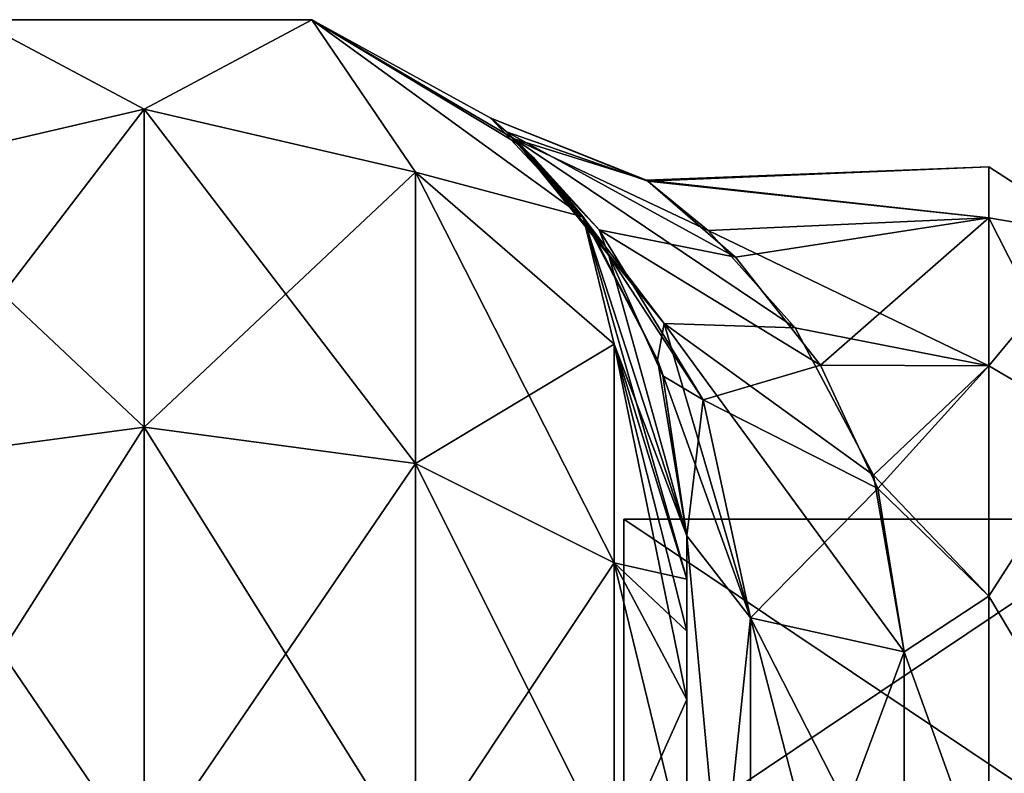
# Model space of a CAD drawing. Extents: x -23 to 700, y -1799 to -1.
# Tile 250 of 251: x 664 to 687, y -18 to -1. Entities that reach past the tile are written whole.
import ezdxf

# ---------------------------------------------------------------- set-up
doc = ezdxf.new("R2010")
doc.units = 0
doc.header["$LTSCALE"] = 54.754438
for name, color, linetype in [('1594', 7, 'CONTINUOUS'), ('1595', 7, 'CONTINUOUS'), ('1596', 7, 'CONTINUOUS'), ('781', 7, 'CONTINUOUS'), ('784', 7, 'CONTINUOUS'), ('800', 7, 'CONTINUOUS'), ('801', 7, 'CONTINUOUS'), ('802', 7, 'CONTINUOUS'), ('813', 7, 'CONTINUOUS'), ('814', 7, 'CONTINUOUS'), ('815', 7, 'CONTINUOUS'), ('818', 7, 'CONTINUOUS')]:
    doc.layers.add(name, color=color, linetype=linetype)

msp = doc.modelspace()

# ---------------------------------------------------------------- linework, layer by layer
at = {"layer": '1594', "linetype": 'CONTINUOUS'}
for points in [[(678.1, -12.115), (678.1, -20.058, -13.757), (678.1, -43.885), (678.1, -12.115)], [(678.1, -12.115), (678.1, -43.885), (678.1, -35.942, 13.757), (678.1, -12.115)], [(678.1, -12.115), (678.1, -35.942, 13.757), (678.1, -20.058, 13.757), (678.1, -12.115)]]:
    msp.add_3dface(points, dxfattribs=at)
at = {"layer": '1595', "linetype": 'CONTINUOUS'}
for points in [[(678.1, -20.058, -13.757), (678.1, -12.115), (689.934, -20.058, -13.757), (678.1, -20.058, -13.757)], [(689.934, -20.058, -13.757), (678.1, -12.115), (689.934, -12.115), (689.934, -20.058, -13.757)]]:
    msp.add_3dface(points, dxfattribs=at)
at = {"layer": '1596', "linetype": 'CONTINUOUS'}
for points in [[(689.934, -12.115), (678.1, -12.115), (678.1, -20.058, 13.757), (689.934, -12.115)], [(689.934, -12.115), (678.1, -20.058, 13.757), (689.934, -20.058, 13.757), (689.934, -12.115)]]:
    msp.add_3dface(points, dxfattribs=at)
at = {"layer": '781', "linetype": 'CONTINUOUS'}
for points in [[(679.55, -52.359, 47.352), (679.55, -52.358, 34.652), (679.55, -12.5, 54), (679.55, -52.359, 47.352)], [(679.55, -12.5, 54), (679.55, -52.358, 34.652), (679.55, -28.474, 28.996), (679.55, -12.5, 54)], [(679.55, -13.498, 57.73), (679.55, -52.359, 47.352), (679.55, -12.5, 54), (679.55, -13.498, 57.73)], [(679.55, -12.5, 24.51), (679.55, -12.5, 54), (679.55, -28.474, 28.996), (679.55, -12.5, 24.51)], [(679.55, -12.5, -54), (679.55, -12.5, -24.51), (679.55, -52.358, -47.348), (679.55, -12.5, -54)], [(679.55, -52.358, -47.348), (679.55, -12.5, -24.51), (679.55, -28.474, -28.996), (679.55, -52.358, -47.348)], [(679.55, -13.498, -57.73), (679.55, -12.5, -54), (679.55, -59.836, -57.61), (679.55, -13.498, -57.73)], [(679.55, -59.836, -57.61), (679.55, -12.5, -54), (679.55, -52.358, -47.348), (679.55, -59.836, -57.61)], [(679.55, -59.839, 57.613), (679.55, -52.359, 47.352), (679.55, -13.498, 57.73), (679.55, -59.839, 57.613)], [(679.55, -14.697, 59.303), (679.55, -59.839, 57.613), (679.55, -13.498, 57.73), (679.55, -14.697, 59.303)], [(679.55, -14.697, -59.303), (679.55, -13.498, -57.73), (679.55, -59.836, -57.61), (679.55, -14.697, -59.303)], [(679.55, -16.266, 60.5), (679.55, -59.839, 57.613), (679.55, -14.697, 59.303), (679.55, -16.266, 60.5)], [(679.55, -16.266, -60.5), (679.55, -14.697, -59.303), (679.55, -71.85, -61.5), (679.55, -16.266, -60.5)], [(679.55, -71.85, -61.5), (679.55, -14.697, -59.303), (679.55, -59.836, -57.61), (679.55, -71.85, -61.5)], [(679.55, -20, 61.5), (679.55, -59.839, 57.613), (679.55, -16.266, 60.5), (679.55, -20, 61.5)], [(679.55, -20, -61.5), (679.55, -16.266, -60.5), (679.55, -71.85, -61.5), (679.55, -20, -61.5)]]:
    msp.add_3dface(points, dxfattribs=at)
at = {"layer": '784', "linetype": 'CONTINUOUS'}
for points in [[(686.5, -4, 0), (686.5, -5.175, -7.416), (678.623, -4.309, -3.837), (686.5, -4, 0)], [(678.649, -4.328, 3.952), (686.5, -4, 0), (678.623, -4.309, -3.837), (678.649, -4.328, 3.952)], [(686.5, -5.175, 7.416), (686.5, -4, 0), (678.649, -4.328, 3.952), (686.5, -5.175, 7.416)], [(678.623, -4.309, -3.837), (686.5, -5.175, -7.416), (680.041, -5.468, -8.266), (678.623, -4.309, -3.837)], [(680.67, -6.078, 9.769), (686.5, -5.175, 7.416), (678.649, -4.328, 3.952), (680.67, -6.078, 9.769)], [(686.5, -5.175, -7.416), (686.5, -8.584, -14.107), (680.041, -5.468, -8.266), (686.5, -5.175, -7.416)], [(682.626, -8.571, 14.089), (686.5, -5.175, 7.416), (680.67, -6.078, 9.769), (682.626, -8.571, 14.089)], [(686.5, -8.584, 14.107), (686.5, -5.175, 7.416), (682.626, -8.571, 14.089), (686.5, -8.584, 14.107)], [(680.041, -5.468, -8.266), (686.5, -8.584, -14.107), (682.046, -7.707, -12.814), (680.041, -5.468, -8.266)], [(682.046, -7.707, -12.814), (686.5, -8.584, -14.107), (683.844, -11.1, -17.041), (682.046, -7.707, -12.814)], [(683.948, -11.407, 17.34), (686.5, -8.584, 14.107), (682.626, -8.571, 14.089), (683.948, -11.407, 17.34)], [(686.5, -8.584, -14.107), (686.5, -13.893, -19.416), (683.844, -11.1, -17.041), (686.5, -8.584, -14.107)], [(686.5, -13.893, 19.416), (686.5, -8.584, 14.107), (683.948, -11.407, 17.34), (686.5, -13.893, 19.416)], [(683.844, -11.1, -17.041), (686.5, -13.893, -19.416), (684.55, -15.172, -20.284), (683.844, -11.1, -17.041)], [(684.55, -15.172, 20.284), (686.5, -13.893, 19.416), (683.948, -11.407, 17.34), (684.55, -15.172, 20.284)], [(686.5, -13.893, -19.416), (686.5, -20.584, -22.825), (684.55, -15.172, -20.284), (686.5, -13.893, -19.416)], [(686.5, -20.584, 22.825), (686.5, -13.893, 19.416), (684.55, -15.172, 20.284), (686.5, -20.584, 22.825)], [(684.55, -15.172, -20.284), (686.5, -20.584, -22.825), (684.55, -21.323, -23.052), (684.55, -15.172, -20.284)], [(684.55, -21.323, 23.052), (686.5, -20.584, 22.825), (684.55, -15.172, 20.284), (684.55, -21.323, 23.052)]]:
    msp.add_3dface(points, dxfattribs=at)
at = {"layer": '800', "linetype": 'CONTINUOUS'}
for points in [[(660.8, -4.125, -63.154), (663.187, -0.612, -54), (667.05, -2.674, -63.991), (660.8, -4.125, -63.154)], [(663.187, -0.612, -54), (670.913, -0.612, -54), (667.05, -2.674, -63.991), (663.187, -0.612, -54)], [(667.05, -2.674, -63.991), (670.913, -0.612, -54), (673.3, -4.125, -63.154), (667.05, -2.674, -63.991)], [(670.913, -0.612, -54), (677.163, -5.153, -54), (673.3, -4.125, -63.154), (670.913, -0.612, -54)], [(660.8, -4.125, -63.154), (667.05, -2.674, -63.991), (660.8, -10.837, -69.87), (660.8, -4.125, -63.154)], [(667.05, -2.674, -63.991), (667.05, -10, -71.321), (660.8, -10.837, -69.87), (667.05, -2.674, -63.991)], [(667.05, -2.674, -63.991), (673.3, -4.125, -63.154), (667.05, -10, -71.321), (667.05, -2.674, -63.991)], [(673.3, -4.125, -63.154), (673.3, -10.837, -69.87), (667.05, -10, -71.321), (673.3, -4.125, -63.154)], [(673.3, -4.125, -63.154), (677.163, -5.153, -54), (677.875, -8.089, -60.869), (673.3, -4.125, -63.154)], [(673.3, -4.125, -63.154), (677.875, -8.089, -60.869), (673.3, -10.837, -69.87), (673.3, -4.125, -63.154)], [(677.163, -5.153, -54), (679.55, -12.5, -54), (677.875, -8.089, -60.869), (677.163, -5.153, -54)], [(677.875, -8.089, -60.869), (677.875, -13.125, -65.908), (673.3, -10.837, -69.87), (677.875, -8.089, -60.869)], [(679.55, -12.5, -54), (679.55, -13.498, -57.73), (677.875, -8.089, -60.869), (679.55, -12.5, -54)], [(677.875, -8.089, -60.869), (679.55, -13.498, -57.73), (677.875, -13.125, -65.908), (677.875, -8.089, -60.869)], [(667.05, -20, -74), (660.697, -20, -72.323), (667.05, -10, -71.321), (667.05, -20, -74)], [(667.05, -10, -71.321), (660.697, -20, -72.323), (660.8, -10.837, -69.87), (667.05, -10, -71.321)], [(673.3, -10.837, -69.87), (667.05, -20, -74), (667.05, -10, -71.321), (673.3, -10.837, -69.87)], [(673.3, -20, -72.325), (667.05, -20, -74), (673.3, -10.837, -69.87), (673.3, -20, -72.325)], [(677.875, -13.125, -65.908), (673.3, -20, -72.325), (673.3, -10.837, -69.87), (677.875, -13.125, -65.908)], [(677.875, -20, -67.75), (673.3, -20, -72.325), (677.875, -13.125, -65.908), (677.875, -20, -67.75)], [(679.55, -13.498, -57.73), (679.55, -14.697, -59.303), (677.875, -13.125, -65.908), (679.55, -13.498, -57.73)], [(679.55, -14.697, -59.303), (679.55, -16.266, -60.5), (677.875, -13.125, -65.908), (679.55, -14.697, -59.303)], [(679.55, -16.266, -60.5), (677.875, -20, -67.75), (677.875, -13.125, -65.908), (679.55, -16.266, -60.5)], [(679.55, -16.266, -60.5), (679.55, -20, -61.5), (677.875, -20, -67.75), (679.55, -16.266, -60.5)]]:
    msp.add_3dface(points, dxfattribs=at)
at = {"layer": '801', "linetype": 'CONTINUOUS'}
for points in [[(663.187, -0.612, 54), (670.913, -0.612, 54), (663.187, -0.612, -54), (663.187, -0.612, 54)], [(670.913, -0.612, 54), (670.913, -0.612, -54), (663.187, -0.612, -54), (670.913, -0.612, 54)], [(670.913, -0.612, 54), (677.163, -5.153, 54), (670.913, -0.612, -54), (670.913, -0.612, 54)], [(670.913, -0.612, -54), (677.163, -5.153, 54), (675.034, -2.882, -1.254), (670.913, -0.612, -54)], [(677.163, -5.153, -54), (670.913, -0.612, -54), (675.748, -3.522, -7.281), (677.163, -5.153, -54)], [(675.748, -3.522, -7.281), (670.913, -0.612, -54), (675.57, -3.354, -6.299), (675.748, -3.522, -7.281)], [(675.57, -3.354, -6.299), (670.913, -0.612, -54), (675.034, -2.882, -1.254), (675.57, -3.354, -6.299)], [(675.034, -2.882, -1.254), (677.163, -5.153, 54), (675.395, -3.193, 5.225), (675.034, -2.882, -1.254)], [(675.395, -3.193, 5.225), (677.163, -5.153, 54), (676.007, -3.781, 8.562), (675.395, -3.193, 5.225)], [(677.271, -5.304, -13.675), (677.163, -5.153, -54), (675.748, -3.522, -7.281), (677.271, -5.304, -13.675)], [(676.007, -3.781, 8.562), (677.163, -5.153, 54), (677.751, -6.04, 15.448), (676.007, -3.781, 8.562)], [(677.163, -5.153, 54), (679.55, -12.5, 54), (677.751, -6.04, 15.448), (677.163, -5.153, 54)], [(679.55, -12.5, -24.51), (679.55, -12.5, -54), (677.163, -5.153, -54), (679.55, -12.5, -24.51)], [(679.55, -12.5, -24.51), (677.163, -5.153, -54), (678.875, -8.447, -19.813), (679.55, -12.5, -24.51)], [(678.875, -8.447, -19.813), (677.163, -5.153, -54), (677.271, -5.304, -13.675), (678.875, -8.447, -19.813)], [(677.751, -6.04, 15.448), (679.55, -12.5, 54), (678.994, -8.815, 20.354), (677.751, -6.04, 15.448)], [(679.55, -12.5, 54), (679.55, -12.5, 24.51), (678.994, -8.815, 20.354), (679.55, -12.5, 54)]]:
    msp.add_3dface(points, dxfattribs=at)
at = {"layer": '802', "linetype": 'CONTINUOUS'}
for points in [[(667.05, -2.674, 63.991), (663.187, -0.612, 54), (660.8, -4.125, 63.154), (667.05, -2.674, 63.991)], [(670.913, -0.612, 54), (663.187, -0.612, 54), (667.05, -2.674, 63.991), (670.913, -0.612, 54)], [(673.3, -4.125, 63.154), (670.913, -0.612, 54), (667.05, -2.674, 63.991), (673.3, -4.125, 63.154)], [(677.163, -5.153, 54), (670.913, -0.612, 54), (673.3, -4.125, 63.154), (677.163, -5.153, 54)], [(667.05, -10, 71.321), (667.05, -2.674, 63.991), (660.8, -4.125, 63.154), (667.05, -10, 71.321)], [(667.05, -10, 71.321), (673.3, -10.837, 69.87), (667.05, -2.674, 63.991), (667.05, -10, 71.321)], [(673.3, -10.837, 69.87), (673.3, -4.125, 63.154), (667.05, -2.674, 63.991), (673.3, -10.837, 69.87)], [(660.8, -10.837, 69.87), (667.05, -10, 71.321), (660.8, -4.125, 63.154), (660.8, -10.837, 69.87)], [(673.3, -10.837, 69.87), (677.875, -13.125, 65.908), (673.3, -4.125, 63.154), (673.3, -10.837, 69.87)], [(677.875, -13.125, 65.908), (677.875, -8.089, 60.869), (673.3, -4.125, 63.154), (677.875, -13.125, 65.908)], [(677.875, -8.089, 60.869), (677.163, -5.153, 54), (673.3, -4.125, 63.154), (677.875, -8.089, 60.869)], [(679.55, -13.498, 57.73), (679.55, -12.5, 54), (677.163, -5.153, 54), (679.55, -13.498, 57.73)], [(679.55, -13.498, 57.73), (677.163, -5.153, 54), (677.875, -8.089, 60.869), (679.55, -13.498, 57.73)], [(679.55, -16.266, 60.5), (679.55, -14.697, 59.303), (677.875, -8.089, 60.869), (679.55, -16.266, 60.5)], [(677.875, -13.125, 65.908), (679.55, -16.266, 60.5), (677.875, -8.089, 60.869), (677.875, -13.125, 65.908)], [(679.55, -14.697, 59.303), (679.55, -13.498, 57.73), (677.875, -8.089, 60.869), (679.55, -14.697, 59.303)], [(660.8, -10.837, 69.87), (667.05, -20, 74), (667.05, -10, 71.321), (660.8, -10.837, 69.87)], [(667.05, -20, 74), (673.3, -20, 72.325), (667.05, -10, 71.321), (667.05, -20, 74)], [(667.05, -10, 71.321), (673.3, -20, 72.325), (673.3, -10.837, 69.87), (667.05, -10, 71.321)], [(660.697, -20, 72.323), (667.05, -20, 74), (660.8, -10.837, 69.87), (660.697, -20, 72.323)], [(673.3, -20, 72.325), (677.875, -20, 67.75), (673.3, -10.837, 69.87), (673.3, -20, 72.325)], [(673.3, -10.837, 69.87), (677.875, -20, 67.75), (677.875, -13.125, 65.908), (673.3, -10.837, 69.87)], [(679.55, -20, 61.5), (679.55, -16.266, 60.5), (677.875, -13.125, 65.908), (679.55, -20, 61.5)], [(677.875, -20, 67.75), (679.55, -20, 61.5), (677.875, -13.125, 65.908), (677.875, -20, 67.75)]]:
    msp.add_3dface(points, dxfattribs=at)
at = {"layer": '813', "linetype": 'CONTINUOUS'}
for points in [[(678.649, -4.328, 3.952), (678.623, -4.309, -3.837), (675.034, -2.882, -1.254), (678.649, -4.328, 3.952)], [(678.649, -4.328, 3.952), (675.034, -2.882, -1.254), (675.395, -3.193, 5.225), (678.649, -4.328, 3.952)], [(678.623, -4.309, -3.837), (675.57, -3.354, -6.299), (675.034, -2.882, -1.254), (678.623, -4.309, -3.837)], [(680.67, -6.078, 9.769), (678.649, -4.328, 3.952), (675.395, -3.193, 5.225), (680.67, -6.078, 9.769)], [(680.67, -6.078, 9.769), (675.395, -3.193, 5.225), (677.529, -5.455, 11.892), (680.67, -6.078, 9.769)], [(675.395, -3.193, 5.225), (676.007, -3.781, 8.562), (677.529, -5.455, 11.892), (675.395, -3.193, 5.225)], [(678.623, -4.309, -3.837), (680.041, -5.468, -8.266), (675.57, -3.354, -6.299), (678.623, -4.309, -3.837)], [(680.041, -5.468, -8.266), (682.046, -7.707, -12.814), (675.57, -3.354, -6.299), (680.041, -5.468, -8.266)], [(675.57, -3.354, -6.299), (682.046, -7.707, -12.814), (679.028, -7.611, -15.291), (675.57, -3.354, -6.299)], [(675.748, -3.522, -7.281), (675.57, -3.354, -6.299), (679.028, -7.611, -15.291), (675.748, -3.522, -7.281)], [(677.271, -5.304, -13.675), (675.748, -3.522, -7.281), (679.028, -7.611, -15.291), (677.271, -5.304, -13.675)], [(676.007, -3.781, 8.562), (677.751, -6.04, 15.448), (677.529, -5.455, 11.892), (676.007, -3.781, 8.562)], [(678.875, -8.447, -19.813), (677.271, -5.304, -13.675), (679.028, -7.611, -15.291), (678.875, -8.447, -19.813)], [(682.626, -8.571, 14.089), (680.67, -6.078, 9.769), (677.529, -5.455, 11.892), (682.626, -8.571, 14.089)], [(679.921, -9.365, 17.376), (682.626, -8.571, 14.089), (677.529, -5.455, 11.892), (679.921, -9.365, 17.376)], [(677.751, -6.04, 15.448), (679.921, -9.365, 17.376), (677.529, -5.455, 11.892), (677.751, -6.04, 15.448)], [(677.751, -6.04, 15.448), (678.994, -8.815, 20.354), (679.921, -9.365, 17.376), (677.751, -6.04, 15.448)], [(681.014, -14.39, -21.522), (678.875, -8.447, -19.813), (679.028, -7.611, -15.291), (681.014, -14.39, -21.522)], [(682.046, -7.707, -12.814), (683.844, -11.1, -17.041), (679.028, -7.611, -15.291), (682.046, -7.707, -12.814)], [(683.844, -11.1, -17.041), (684.55, -15.172, -20.284), (679.028, -7.611, -15.291), (683.844, -11.1, -17.041)], [(684.55, -15.172, -20.284), (681.014, -14.39, -21.522), (679.028, -7.611, -15.291), (684.55, -15.172, -20.284)], [(679.55, -12.5, -24.51), (678.875, -8.447, -19.813), (681.014, -14.39, -21.522), (679.55, -12.5, -24.51)], [(683.948, -11.407, 17.34), (682.626, -8.571, 14.089), (679.921, -9.365, 17.376), (683.948, -11.407, 17.34)], [(678.994, -8.815, 20.354), (679.55, -12.5, 24.51), (679.921, -9.365, 17.376), (678.994, -8.815, 20.354)], [(679.55, -12.5, 24.51), (681.014, -14.39, 21.522), (679.921, -9.365, 17.376), (679.55, -12.5, 24.51)], [(681.014, -14.39, 21.522), (683.948, -11.407, 17.34), (679.921, -9.365, 17.376), (681.014, -14.39, 21.522)], [(684.55, -15.172, 20.284), (683.948, -11.407, 17.34), (681.014, -14.39, 21.522), (684.55, -15.172, 20.284)]]:
    msp.add_3dface(points, dxfattribs=at)
at = {"layer": '814', "linetype": 'CONTINUOUS'}
for points in [[(679.55, -28.474, -28.996), (679.55, -12.5, -24.51), (681.014, -28.374, -25.462), (679.55, -28.474, -28.996)], [(681.014, -28.374, -25.462), (679.55, -12.5, -24.51), (681.014, -14.39, -21.522), (681.014, -28.374, -25.462)], [(684.55, -15.172, -20.284), (684.55, -21.323, -23.052), (681.014, -14.39, -21.522), (684.55, -15.172, -20.284)], [(684.55, -21.323, -23.052), (684.55, -28, -24), (681.014, -14.39, -21.522), (684.55, -21.323, -23.052)], [(684.55, -28, -24), (681.014, -28.374, -25.462), (681.014, -14.39, -21.522), (684.55, -28, -24)]]:
    msp.add_3dface(points, dxfattribs=at)
at = {"layer": '815', "linetype": 'CONTINUOUS'}
for points in [[(679.55, -12.5, 24.51), (679.55, -28.474, 28.996), (681.014, -14.39, 21.522), (679.55, -12.5, 24.51)], [(681.014, -14.39, 21.522), (679.55, -28.474, 28.996), (681.014, -24.7, 25.25), (681.014, -14.39, 21.522)], [(684.55, -15.172, 20.284), (681.014, -14.39, 21.522), (681.014, -24.7, 25.25), (684.55, -15.172, 20.284)], [(684.55, -21.323, 23.052), (684.55, -15.172, 20.284), (681.014, -24.7, 25.25), (684.55, -21.323, 23.052)]]:
    msp.add_3dface(points, dxfattribs=at)
at = {"layer": '818', "linetype": 'CONTINUOUS'}
for points in [[(686.5, -5.175, -7.416), (686.5, -4, 0), (688.975, -5.601, -5.112), (686.5, -5.175, -7.416)], [(686.5, -4, 0), (686.5, -5.175, 7.416), (688.975, -5.601, 5.112), (686.5, -4, 0)], [(686.5, -4, 0), (688.975, -5.601, 5.112), (688.975, -5.601, -5.112), (686.5, -4, 0)], [(686.5, -8.584, -14.107), (686.5, -5.175, -7.416), (688.975, -10.038, -14.325), (686.5, -8.584, -14.107)], [(686.5, -5.175, -7.416), (688.975, -5.601, -5.112), (688.975, -10.038, -14.325), (686.5, -5.175, -7.416)], [(686.5, -5.175, 7.416), (686.5, -8.584, 14.107), (688.975, -5.601, 5.112), (686.5, -5.175, 7.416)], [(686.5, -8.584, 14.107), (688.975, -10.038, 14.325), (688.975, -5.601, 5.112), (686.5, -8.584, 14.107)], [(686.5, -13.893, -19.416), (686.5, -8.584, -14.107), (688.975, -10.038, -14.325), (686.5, -13.893, -19.416)], [(686.5, -8.584, 14.107), (686.5, -13.893, 19.416), (688.975, -10.038, 14.325), (686.5, -8.584, 14.107)], [(686.5, -13.893, -19.416), (688.975, -10.038, -14.325), (688.975, -18.032, -20.7), (686.5, -13.893, -19.416)], [(686.5, -13.893, 19.416), (688.975, -18.032, 20.7), (688.975, -10.038, 14.325), (686.5, -13.893, 19.416)], [(686.5, -20.584, -22.825), (686.5, -13.893, -19.416), (688.975, -18.032, -20.7), (686.5, -20.584, -22.825)], [(686.5, -13.893, 19.416), (686.5, -20.584, 22.825), (688.975, -18.032, 20.7), (686.5, -13.893, 19.416)]]:
    msp.add_3dface(points, dxfattribs=at)

doc.saveas('drawing.dxf')
